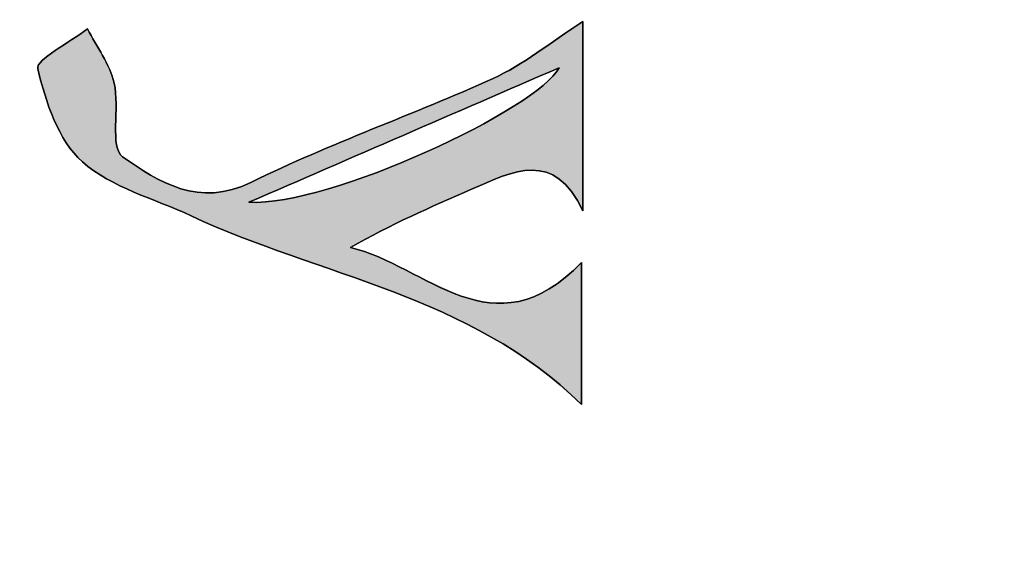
# Model space of a CAD drawing. Extents: x 113 to 1126, y 865 to 1100.
# Tile 6 of 256: x 863 to 878, y 946 to 954. Entities that reach past the tile are written whole.
import ezdxf

# ---------------------------------------------------------------- set-up
doc = ezdxf.new("R2010")
doc.units = 0
doc.layers.add('LAYER_1', color=7, linetype='CONTINUOUS')

# ---------------------------------------------------------------- blocks, each defined once
blk = doc.blocks.new('*U12')
at = {"layer": 'LAYER_1', "color": 7}
for points in [[(871.124, 951.27), (870.972, 953.996), (871.124, 954.1)], [(871.142, 951.24), (871.124, 954.1), (871.142, 954.112)], [(871.124, 951.27), (871.124, 954.1), (871.142, 951.24)], [(863.547, 951.986), (863.303, 953.785), (863.547, 953.948)], [(863.624, 951.931), (863.547, 953.948), (863.624, 954)], [(863.547, 951.986), (863.547, 953.948), (863.624, 951.931)], [(863.624, 951.931), (863.624, 954), (863.854, 951.769)], [(870.875, 951.632), (870.785, 953.869), (870.875, 953.93)], [(870.972, 951.533), (870.875, 953.93), (870.972, 953.996)], [(870.875, 951.632), (870.875, 953.93), (870.972, 951.533)], [(870.972, 951.533), (870.972, 953.996), (871.124, 951.27)], [(863.303, 952.273), (863.136, 953.673), (863.303, 953.785)], [(863.303, 952.273), (863.303, 953.785), (863.547, 951.986)], [(870.633, 953.348), (870.584, 953.732), (870.633, 953.766)], [(870.689, 953.372), (870.633, 953.766), (870.689, 953.803)], [(870.781, 953.411), (870.689, 953.803), (870.781, 953.866)], [(870.785, 951.724), (870.781, 953.866), (870.785, 953.869)], [(870.781, 951.726), (870.781, 953.866), (870.785, 951.724)], [(870.785, 951.724), (870.785, 953.869), (870.875, 951.632)], [(863.116, 952.625), (862.976, 953.549), (863.116, 953.658)], [(863.136, 952.587), (863.116, 953.658), (863.136, 953.673)], [(863.116, 952.625), (863.116, 953.658), (863.136, 952.587)], [(863.136, 952.587), (863.136, 953.673), (863.303, 952.273)], [(863.854, 951.769), (863.854, 953.596), (863.912, 951.728)], [(870.372, 953.234), (870.169, 953.476), (870.372, 953.594)], [(870.398, 953.246), (870.372, 953.594), (870.398, 953.61)], [(870.444, 953.265), (870.398, 953.61), (870.444, 953.636)], [(870.459, 953.272), (870.444, 953.636), (870.459, 953.646)], [(870.537, 953.306), (870.459, 953.646), (870.537, 953.7)], [(870.584, 953.326), (870.537, 953.7), (870.584, 953.732)], [(862.938, 953.149), (862.871, 953.399), (862.938, 953.52)], [(862.976, 953.011), (862.938, 953.52), (862.976, 953.549)], [(862.938, 953.149), (862.938, 953.52), (862.976, 953.011)], [(862.976, 953.011), (862.976, 953.549), (863.116, 952.625)], [(863.912, 951.728), (863.912, 953.458), (864.03, 951.671)], [(870.15, 953.138), (870.084, 953.426), (870.15, 953.465)], [(870.169, 953.146), (870.15, 953.465), (870.169, 953.476)], [(869.922, 953.039), (869.781, 953.249), (869.922, 953.332)], [(869.944, 953.049), (869.922, 953.332), (869.944, 953.345)], [(870.084, 953.109), (869.944, 953.345), (870.084, 953.426)], [(870.781, 951.726), (870.689, 953.285), (870.781, 953.411)], [(864.03, 951.671), (864.03, 953.179), (864.052, 951.66)], [(869.724, 952.953), (869.475, 953.121), (869.724, 953.225)], [(869.752, 952.965), (869.724, 953.225), (869.752, 953.237)], [(869.781, 952.978), (869.752, 953.237), (869.781, 953.249)], [(870.537, 951.834), (870.459, 953.087), (870.537, 953.143)], [(870.584, 951.827), (870.537, 953.143), (870.584, 953.187)], [(870.537, 951.834), (870.537, 953.143), (870.584, 951.827)], [(870.633, 951.801), (870.584, 953.187), (870.633, 953.233)], [(870.584, 951.827), (870.584, 953.187), (870.633, 951.801)], [(870.689, 951.773), (870.633, 953.233), (870.689, 953.285)], [(870.633, 951.801), (870.633, 953.233), (870.689, 951.773)], [(870.689, 951.773), (870.689, 953.285), (870.781, 951.726)], [(869.295, 952.767), (869.014, 952.928), (869.295, 953.046)], [(869.455, 952.836), (869.295, 953.046), (869.455, 953.112)], [(869.475, 952.845), (869.455, 953.112), (869.475, 953.121)], [(870.372, 951.858), (870.169, 952.882), (870.372, 953.026)], [(870.398, 951.854), (870.372, 953.026), (870.398, 953.044)], [(870.372, 951.858), (870.372, 953.026), (870.398, 951.854)], [(870.444, 951.847), (870.398, 953.044), (870.444, 953.077)], [(870.398, 951.854), (870.398, 953.044), (870.444, 951.847)], [(870.459, 951.845), (870.444, 953.077), (870.459, 953.087)], [(870.444, 951.847), (870.444, 953.077), (870.459, 951.845)], [(870.459, 951.845), (870.459, 953.087), (870.537, 951.834)], [(869.014, 952.645), (868.768, 952.825), (869.014, 952.928)], [(870.15, 951.832), (870.084, 952.822), (870.15, 952.869)], [(870.169, 951.834), (870.15, 952.869), (870.169, 952.882)], [(868.459, 952.405), (868.254, 952.609), (868.459, 952.695)], [(868.532, 952.437), (868.459, 952.695), (868.532, 952.726)], [(868.768, 952.539), (868.532, 952.726), (868.768, 952.825)], [(869.922, 951.765), (869.781, 952.65), (869.922, 952.73)], [(869.944, 951.772), (869.922, 952.73), (869.944, 952.743)], [(870.084, 951.813), (869.944, 952.743), (870.084, 952.822)], [(868.254, 952.316), (868.042, 952.521), (868.254, 952.609)], [(869.724, 951.682), (869.475, 952.476), (869.724, 952.618)], [(869.752, 951.694), (869.724, 952.618), (869.752, 952.633)], [(869.781, 951.706), (869.752, 952.633), (869.781, 952.65)], [(864.052, 951.66), (864.052, 952.533), (864.059, 951.657)], [(867.94, 952.18), (867.617, 952.343), (867.94, 952.478)], [(868.019, 952.214), (867.94, 952.478), (868.019, 952.511)], [(868.042, 952.224), (868.019, 952.511), (868.042, 952.521)], [(869.455, 951.569), (869.295, 952.389), (869.455, 952.466)], [(869.475, 951.578), (869.455, 952.466), (869.475, 952.476)], [(864.059, 951.657), (864.059, 952.384), (864.066, 951.654)], [(867.617, 952.04), (867.283, 952.203), (867.617, 952.343)], [(867.617, 952.04), (867.617, 952.343), (867.94, 952.18)], [(869.014, 951.372), (868.768, 952.135), (869.014, 952.253)], [(869.295, 951.498), (869.014, 952.253), (869.295, 952.389)], [(864.066, 951.654), (864.066, 952.243), (864.099, 951.638)], [(864.099, 951.638), (864.099, 952.135), (864.158, 951.609)], [(867.283, 951.895), (867.02, 952.093), (867.283, 952.203)], [(867.283, 951.895), (867.283, 952.203), (867.617, 952.04)], [(868.768, 951.263), (868.532, 952.037), (868.768, 952.135)], [(864.158, 951.609), (864.158, 952.062), (864.328, 951.526)], [(864.328, 951.526), (864.328, 951.951), (864.583, 951.42)], [(866.709, 951.646), (866.616, 951.908), (866.709, 951.95)], [(866.937, 951.745), (866.709, 951.95), (866.937, 952.055)], [(867.02, 951.781), (866.937, 952.055), (867.02, 952.093)], [(868.459, 951.12), (868.254, 951.922), (868.459, 952.007)], [(868.532, 951.158), (868.459, 952.007), (868.532, 952.037)], [(866.616, 951.606), (866.326, 951.775), (866.616, 951.908)], [(867.94, 950.851), (867.617, 951.689), (867.94, 951.798)], [(868.019, 950.892), (867.94, 951.798), (868.019, 951.825)], [(868.042, 950.904), (868.019, 951.825), (868.042, 951.834)], [(868.254, 951.013), (868.042, 951.834), (868.254, 951.922)], [(864.583, 951.42), (864.583, 951.784), (865.041, 951.231)], [(866.074, 950.801), (865.943, 951.612), (866.074, 951.662)], [(866.115, 951.388), (866.074, 951.662), (866.115, 951.678)], [(866.326, 951.48), (866.115, 951.678), (866.326, 951.775)], [(867.617, 950.244), (867.283, 951.576), (867.617, 951.689)], [(865.041, 951.231), (865.041, 951.577), (865.196, 951.166)], [(865.196, 951.166), (865.196, 951.544), (865.287, 951.128)], [(865.287, 951.128), (865.287, 951.524), (865.547, 951.017)], [(865.822, 950.9), (865.547, 951.517), (865.822, 951.565)], [(865.547, 951.017), (865.547, 951.517), (865.822, 950.9)], [(865.943, 950.849), (865.822, 951.565), (865.943, 951.612)], [(865.822, 950.9), (865.822, 951.565), (865.943, 950.849)], [(865.943, 950.849), (865.943, 951.612), (866.074, 950.801)], [(867.02, 950.457), (866.937, 951.483), (867.02, 951.505)], [(867.283, 950.363), (867.02, 951.505), (867.283, 951.576)], [(867.02, 950.457), (867.02, 951.505), (867.283, 950.363)], [(867.283, 950.363), (867.283, 951.576), (867.617, 950.244)], [(866.115, 950.786), (866.074, 951.371), (866.115, 951.372)], [(866.074, 950.801), (866.074, 951.371), (866.115, 950.786)], [(866.326, 950.708), (866.115, 951.372), (866.326, 951.377)], [(866.115, 950.786), (866.115, 951.372), (866.326, 950.708)], [(866.616, 950.601), (866.326, 951.377), (866.616, 951.415)], [(866.326, 950.708), (866.326, 951.377), (866.616, 950.601)], [(866.709, 950.567), (866.616, 951.415), (866.709, 951.434)], [(866.616, 950.601), (866.616, 951.415), (866.709, 950.567)], [(866.937, 950.486), (866.709, 951.434), (866.937, 951.483)], [(866.709, 950.567), (866.709, 951.434), (866.937, 950.486)], [(866.937, 950.486), (866.937, 951.483), (867.02, 950.457)], [(867.617, 950.244), (867.617, 950.684), (867.94, 950.13)], [(867.94, 950.13), (867.94, 950.576), (868.019, 950.102)], [(868.019, 950.102), (868.019, 950.55), (868.042, 950.094)], [(868.042, 950.094), (868.042, 950.542), (868.254, 950.018)], [(871.124, 948.305), (870.972, 950.319), (871.124, 950.46)], [(868.254, 950.018), (868.254, 950.44), (868.459, 949.933)], [(868.459, 949.933), (868.459, 950.342), (868.532, 949.903)], [(868.532, 949.903), (868.532, 950.308), (868.768, 949.805)], [(870.972, 948.435), (870.875, 950.229), (870.972, 950.319)], [(870.972, 948.435), (870.972, 950.319), (871.124, 948.305)], [(868.768, 949.805), (868.768, 950.197), (869.014, 949.703)], [(870.781, 948.597), (870.689, 950.097), (870.781, 950.162)], [(870.785, 948.593), (870.781, 950.162), (870.785, 950.165)], [(870.781, 948.597), (870.781, 950.162), (870.785, 948.593)], [(870.875, 948.516), (870.785, 950.165), (870.875, 950.229)], [(870.785, 948.593), (870.785, 950.165), (870.875, 948.516)], [(870.875, 948.516), (870.875, 950.229), (870.972, 948.435)], [(869.014, 949.703), (869.014, 950.082), (869.295, 949.56)], [(870.537, 948.803), (870.459, 949.97), (870.537, 950.01)], [(870.584, 948.764), (870.537, 950.01), (870.584, 950.033)], [(870.537, 948.803), (870.537, 950.01), (870.584, 948.764)], [(870.633, 948.722), (870.584, 950.033), (870.633, 950.058)], [(870.584, 948.764), (870.584, 950.033), (870.633, 948.722)], [(870.689, 948.675), (870.633, 950.058), (870.689, 950.097)], [(870.633, 948.722), (870.633, 950.058), (870.689, 948.675)], [(870.689, 948.675), (870.689, 950.097), (870.781, 948.597)], [(869.295, 949.56), (869.295, 949.95), (869.455, 949.479)], [(869.455, 949.479), (869.455, 949.912), (869.475, 949.468)], [(869.475, 949.468), (869.475, 949.907), (869.724, 949.342)], [(870.084, 949.113), (869.944, 949.84), (870.084, 949.858)], [(870.15, 949.07), (870.084, 949.858), (870.15, 949.867)], [(870.084, 949.113), (870.084, 949.858), (870.15, 949.07)], [(870.169, 949.058), (870.15, 949.867), (870.169, 949.869)], [(870.15, 949.07), (870.15, 949.867), (870.169, 949.058)], [(870.372, 948.926), (870.169, 949.869), (870.372, 949.932)], [(870.169, 949.058), (870.169, 949.869), (870.372, 948.926)], [(870.398, 948.909), (870.372, 949.932), (870.398, 949.94)], [(870.372, 948.926), (870.372, 949.932), (870.398, 948.909)], [(870.444, 948.88), (870.398, 949.94), (870.444, 949.963)], [(870.398, 948.909), (870.398, 949.94), (870.444, 948.88)], [(870.459, 948.87), (870.444, 949.963), (870.459, 949.97)], [(870.444, 948.88), (870.444, 949.963), (870.459, 948.87)], [(870.459, 948.87), (870.459, 949.97), (870.537, 948.803)], [(869.724, 949.342), (869.724, 949.848), (869.752, 949.328)], [(869.752, 949.328), (869.752, 949.847), (869.781, 949.31)], [(869.781, 949.31), (869.781, 949.846), (869.922, 949.218)], [(869.922, 949.218), (869.922, 949.841), (869.944, 949.203)], [(869.944, 949.203), (869.944, 949.84), (870.084, 949.113)]]:
    blk.add_solid(points, dxfattribs=at)
at = {"layer": 'LAYER_1', "color": 7, "extrusion": (0, 0, -1)}
for points in [[(-863.854, 951.769), (-863.624, 954), (-863.854, 953.596)], [(-870.633, 953.348), (-870.633, 953.766), (-870.689, 953.372)], [(-870.689, 953.372), (-870.689, 953.803), (-870.781, 953.411)], [(-863.912, 951.728), (-863.854, 953.596), (-863.912, 953.458)], [(-870.372, 953.234), (-870.372, 953.594), (-870.398, 953.246)], [(-870.398, 953.246), (-870.398, 953.61), (-870.444, 953.265)], [(-870.444, 953.265), (-870.444, 953.636), (-870.459, 953.272)], [(-870.459, 953.272), (-870.459, 953.646), (-870.537, 953.306)], [(-870.537, 953.306), (-870.537, 953.7), (-870.584, 953.326)], [(-870.584, 953.326), (-870.584, 953.732), (-870.633, 953.348)], [(-864.03, 951.671), (-863.912, 953.458), (-864.03, 953.179)], [(-870.15, 953.138), (-870.15, 953.465), (-870.169, 953.146)], [(-870.169, 953.146), (-870.169, 953.476), (-870.372, 953.234)], [(-869.922, 953.039), (-869.922, 953.332), (-869.944, 953.049)], [(-869.944, 953.049), (-869.944, 953.345), (-870.084, 953.109)], [(-870.084, 953.109), (-870.084, 953.426), (-870.15, 953.138)], [(-864.052, 951.66), (-864.03, 953.179), (-864.052, 952.944)], [(-869.724, 952.953), (-869.724, 953.225), (-869.752, 952.965)], [(-869.752, 952.965), (-869.752, 953.237), (-869.781, 952.978)], [(-869.781, 952.978), (-869.781, 953.249), (-869.922, 953.039)], [(-869.295, 952.767), (-869.295, 953.046), (-869.455, 952.836)], [(-869.455, 952.836), (-869.455, 953.112), (-869.475, 952.845)], [(-869.475, 952.845), (-869.475, 953.121), (-869.724, 952.953)], [(-864.052, 952.533), (-864.052, 952.944), (-864.059, 952.866)], [(-869.014, 952.645), (-869.014, 952.928), (-869.295, 952.767)], [(-870.15, 951.832), (-870.15, 952.869), (-870.169, 951.834)], [(-870.169, 951.834), (-870.169, 952.882), (-870.372, 951.858)], [(-868.459, 952.405), (-868.459, 952.695), (-868.532, 952.437)], [(-868.532, 952.437), (-868.532, 952.726), (-868.768, 952.539)], [(-868.768, 952.539), (-868.768, 952.825), (-869.014, 952.645)], [(-869.922, 951.765), (-869.922, 952.73), (-869.944, 951.772)], [(-869.944, 951.772), (-869.944, 952.743), (-870.084, 951.813)], [(-870.084, 951.813), (-870.084, 952.822), (-870.15, 951.832)], [(-868.254, 952.316), (-868.254, 952.609), (-868.459, 952.405)], [(-869.724, 951.682), (-869.724, 952.618), (-869.752, 951.694)], [(-869.752, 951.694), (-869.752, 952.633), (-869.781, 951.706)], [(-869.781, 951.706), (-869.781, 952.65), (-869.922, 951.765)], [(-864.059, 951.657), (-864.052, 952.533), (-864.059, 952.384)], [(-867.94, 952.18), (-867.94, 952.478), (-868.019, 952.214)], [(-868.019, 952.214), (-868.019, 952.511), (-868.042, 952.224)], [(-868.042, 952.224), (-868.042, 952.521), (-868.254, 952.316)], [(-869.455, 951.569), (-869.455, 952.466), (-869.475, 951.578)], [(-869.475, 951.578), (-869.475, 952.476), (-869.724, 951.682)], [(-864.066, 951.654), (-864.059, 952.384), (-864.066, 952.243)], [(-869.014, 951.372), (-869.014, 952.253), (-869.295, 951.498)], [(-869.295, 951.498), (-869.295, 952.389), (-869.455, 951.569)], [(-864.099, 951.638), (-864.066, 952.243), (-864.099, 952.135)], [(-864.158, 951.609), (-864.099, 952.135), (-864.158, 952.062)], [(-868.768, 951.263), (-868.768, 952.135), (-869.014, 951.372)], [(-864.328, 951.526), (-864.158, 952.062), (-864.328, 951.951)], [(-864.583, 951.42), (-864.328, 951.951), (-864.583, 951.784)], [(-866.709, 951.646), (-866.709, 951.95), (-866.937, 951.745)], [(-866.937, 951.745), (-866.937, 952.055), (-867.02, 951.781)], [(-867.02, 951.781), (-867.02, 952.093), (-867.283, 951.895)], [(-868.459, 951.12), (-868.459, 952.007), (-868.532, 951.158)], [(-868.532, 951.158), (-868.532, 952.037), (-868.768, 951.263)], [(-866.616, 951.606), (-866.616, 951.908), (-866.709, 951.646)], [(-867.94, 950.851), (-867.94, 951.798), (-868.019, 950.892)], [(-868.019, 950.892), (-868.019, 951.825), (-868.042, 950.904)], [(-868.042, 950.904), (-868.042, 951.834), (-868.254, 951.013)], [(-868.254, 951.013), (-868.254, 951.922), (-868.459, 951.12)], [(-865.041, 951.231), (-864.583, 951.784), (-865.041, 951.577)], [(-866.074, 951.371), (-866.074, 951.662), (-866.115, 951.388)], [(-866.115, 951.388), (-866.115, 951.678), (-866.326, 951.48)], [(-866.326, 951.48), (-866.326, 951.775), (-866.616, 951.606)], [(-867.617, 950.684), (-867.617, 951.689), (-867.94, 950.851)], [(-865.196, 951.166), (-865.041, 951.577), (-865.196, 951.544)], [(-865.287, 951.128), (-865.196, 951.544), (-865.287, 951.524)], [(-865.547, 951.017), (-865.287, 951.524), (-865.547, 951.517)], [(-867.94, 950.13), (-867.617, 950.684), (-867.94, 950.576)], [(-868.019, 950.102), (-867.94, 950.576), (-868.019, 950.55)], [(-868.042, 950.094), (-868.019, 950.55), (-868.042, 950.542)], [(-868.254, 950.018), (-868.042, 950.542), (-868.254, 950.44)], [(-868.459, 949.933), (-868.254, 950.44), (-868.459, 950.342)], [(-868.532, 949.903), (-868.459, 950.342), (-868.532, 950.308)], [(-868.768, 949.805), (-868.532, 950.308), (-868.768, 950.197)], [(-869.014, 949.703), (-868.768, 950.197), (-869.014, 950.082)], [(-869.295, 949.56), (-869.014, 950.082), (-869.295, 949.95)], [(-869.455, 949.479), (-869.295, 949.95), (-869.455, 949.912)], [(-869.475, 949.468), (-869.455, 949.912), (-869.475, 949.907)], [(-869.724, 949.342), (-869.475, 949.907), (-869.724, 949.848)], [(-869.752, 949.328), (-869.724, 949.848), (-869.752, 949.847)], [(-869.781, 949.31), (-869.752, 949.847), (-869.781, 949.846)], [(-869.922, 949.218), (-869.781, 949.846), (-869.922, 949.841)], [(-869.944, 949.203), (-869.922, 949.841), (-869.944, 949.84)]]:
    blk.add_solid(points, dxfattribs=at)

msp = doc.modelspace()

# ---------------------------------------------------------------- linework, layer by layer
at = {"layer": 'LAYER_1', "color": 7}
msp.add_open_spline([(722.513, 865.618), (719.355, 865.701), (716.197, 865.778), (713.04, 865.869), (708.53, 866), (704.021, 866.143), (699.512, 866.277), (696.75, 866.358), (693.987, 866.425), (691.225, 866.512), (686.095, 866.671), (680.966, 866.851), (675.836, 867.002), (672.173, 867.108), (668.506, 867.11), (664.846, 867.282), (657.693, 867.62), (650.542, 868.001), (643.395, 868.442), (634.335, 869.001), (625.279, 869.626), (616.223, 870.245), (605.31, 870.991), (594.392, 871.688), (583.487, 872.542), (573.651, 873.312), (563.829, 874.258), (554.003, 875.143), (547.151, 875.761), (540.3, 876.39), (533.45, 877.042), (526.996, 877.657), (520.545, 878.314), (514.092, 878.939), (509.265, 879.408), (504.426, 879.77), (499.611, 880.333), (492.947, 881.114), (486.299, 882.037), (479.645, 882.902), (472.208, 883.87), (464.766, 884.799), (457.336, 885.822), (446.501, 887.314), (435.668, 888.824), (424.849, 890.425), (416.034, 891.729), (407.24, 893.172), (398.438, 894.567), (388.023, 896.218), (377.626, 897.988), (367.193, 899.517), (353.348, 901.546), (339.638, 904.314), (325.884, 906.843), (314.128, 909.005), (302.343, 911.048), (290.659, 913.55), (274.232, 917.067), (257.856, 920.84), (241.513, 924.727), (226.429, 928.315), (211.391, 932.102), (196.383, 935.996), (189.893, 937.679), (183.529, 939.843), (177.112, 941.803), (169.993, 943.977), (162.846, 946.061), (155.777, 948.385), (150.316, 950.181), (144.999, 952.416), (139.54, 954.216), (134.38, 955.916), (129.799, 958.529), (125.472, 961.767), (122.551, 963.953), (120.16, 966.646), (117.571, 969.152), (117.26, 969.452), (117.072, 969.899), (116.885, 970.304), (116.293, 971.583), (115.656, 972.848), (115.174, 974.169), (114.715, 975.427), (114.425, 976.747), (114.068, 978.042), (113.802, 979.011), (113.529, 979.979), (113.298, 980.956), (113.197, 981.385), (113.13, 981.841), (113.158, 982.278), (113.381, 985.718), (113.881, 989.116), (114.832, 992.437), (114.925, 992.761), (115.008, 993.109), (115.191, 993.382), (116.481, 995.299), (117.559, 997.431), (119.153, 999.055), (122.55, 1002.516), (126.24, 1005.679), (130.624, 1007.907), (132.031, 1008.622), (133.409, 1009.399), (134.768, 1010.201), (136.925, 1011.474), (139.295, 1012.201), (141.633, 1013.028), (156.529, 1018.293), (171.777, 1022.405), (186.905, 1026.91), (195.71, 1029.531), (204.494, 1032.249), (213.381, 1034.57), (228.055, 1038.402), (242.783, 1042.038), (257.532, 1045.575), (264.49, 1047.245), (271.545, 1048.522), (278.565, 1049.93), (290.175, 1052.26), (301.792, 1054.552), (313.405, 1056.863), (322.695, 1058.712), (331.97, 1060.644), (341.279, 1062.389), (347.596, 1063.573), (353.962, 1064.496), (360.305, 1065.538), (369.763, 1067.093), (379.22, 1068.656), (388.679, 1070.206), (397.192, 1071.601), (405.717, 1072.924), (414.219, 1074.382), (427.454, 1076.653), (440.8, 1078.089), (454.106, 1079.822), (463.276, 1081.016), (472.442, 1082.24), (481.62, 1083.376), (488.839, 1084.269), (496.072, 1085.04), (503.298, 1085.876), (509.572, 1086.602), (515.838, 1087.396), (522.119, 1088.056), (526.548, 1088.522), (530.993, 1088.833), (535.434, 1089.179), (543.641, 1089.821), (551.851, 1090.439), (560.059, 1091.064), (568.605, 1091.716), (577.152, 1092.356), (585.697, 1093.017), (596.659, 1093.866), (607.618, 1094.752), (618.582, 1095.576), (621.786, 1095.816), (625.001, 1095.906), (628.212, 1096.055), (635.365, 1096.387), (642.519, 1096.722), (649.673, 1097.039), (658.293, 1097.422), (666.914, 1097.771), (675.534, 1098.164), (684.039, 1098.553), (692.54, 1099.014), (701.047, 1099.37), (704.484, 1099.514), (707.929, 1099.462), (711.371, 1099.503), (719.605, 1099.601), (727.841, 1099.727), (736.076, 1099.79), (740.475, 1099.824), (744.876, 1099.789), (749.276, 1099.712), (755.084, 1099.61), (760.892, 1099.447), (766.699, 1099.293), (774.197, 1099.093), (781.697, 1098.922), (789.193, 1098.651), (796.462, 1098.388), (803.728, 1098.023), (810.994, 1097.686), (818.654, 1097.332), (826.32, 1097.044), (833.973, 1096.561), (838.583, 1096.27), (843.175, 1095.664), (847.775, 1095.196), (854.001, 1094.564), (860.226, 1093.913), (866.454, 1093.297), (876.107, 1092.341), (885.725, 1091.161), (895.284, 1089.459), (905.775, 1087.592), (916.314, 1085.994), (926.807, 1084.136), (931.467, 1083.311), (936.068, 1082.155), (940.689, 1081.117), (949.05, 1079.239), (957.433, 1077.452), (965.757, 1075.418), (982.407, 1071.35), (998.978, 1066.992), (1015.266, 1061.61), (1030.041, 1056.728), (1044.847, 1051.938), (1059.635, 1047.091), (1061.991, 1046.319), (1064.376, 1045.592), (1066.651, 1044.619), (1069.446, 1043.423), (1072.172, 1042.052), (1074.869, 1040.645), (1078.168, 1038.925), (1081.395, 1037.069), (1084.674, 1035.309), (1087.524, 1033.78), (1090.101, 1031.89), (1092.506, 1029.733), (1094.984, 1027.511), (1097.656, 1025.493), (1100.017, 1023.158), (1102.656, 1020.548), (1105.05, 1017.689), (1107.532, 1014.921), (1108.51, 1013.829), (1109.524, 1012.752), (1110.367, 1011.559), (1111.561, 1009.867), (1112.555, 1008.033), (1113.736, 1006.329), (1118.517, 999.433), (1121.984, 991.835), (1125.608, 984.317), (1126.061, 983.376), (1126.085, 982.581), (1125.569, 981.624), (1122.062, 975.121), (1118.737, 968.518), (1115.087, 962.098), (1113.397, 959.126), (1111.146, 956.467), (1109.088, 953.711), (1103.649, 946.431), (1097.29, 940.116), (1089.784, 934.925), (1085.553, 931.999), (1081.2, 929.371), (1076.604, 927.042), (1069.171, 923.276), (1061.357, 920.565), (1053.503, 917.925), (1041.584, 913.918), (1029.687, 909.839), (1017.707, 906.02), (1010.083, 903.589), (1002.331, 901.559), (994.628, 899.377), (988.552, 897.657), (982.494, 895.866), (976.376, 894.309), (967.525, 892.057), (958.633, 889.966), (949.749, 887.848), (945.033, 886.724), (940.328, 885.516), (935.563, 884.644), (922.31, 882.216), (909.029, 879.942), (895.758, 877.61), (889.15, 876.45), (882.551, 875.234), (875.928, 874.167), (872.535, 873.619), (869.102, 873.318), (865.683, 872.945), (858.676, 872.182), (851.668, 871.426), (844.656, 870.702), (839.441, 870.165), (834.221, 869.658), (828.999, 869.182), (823.16, 868.651), (817.319, 868.136), (811.473, 867.683), (808.27, 867.434), (805.057, 867.312), (801.847, 867.156), (794.806, 866.812), (787.761, 866.551), (780.724, 866.135), (761.835, 865.023), (742.929, 865.681), (724.032, 865.498), (723.525, 865.493), (723.018, 865.497), (722.512, 865.497), (722.512, 865.537), (722.512, 865.577), (722.513, 865.618)], degree=3, knots=[0, 0, 0, 0, 1, 1, 1, 2, 2, 2, 3, 3, 3, 4, 4, 4, 5, 5, 5, 6, 6, 6, 7, 7, 7, 8, 8, 8, 9, 9, 9, 10, 10, 10, 11, 11, 11, 12, 12, 12, 13, 13, 13, 14, 14, 14, 15, 15, 15, 16, 16, 16, 17, 17, 17, 18, 18, 18, 19, 19, 19, 20, 20, 20, 21, 21, 21, 22, 22, 22, 23, 23, 23, 24, 24, 24, 25, 25, 25, 26, 26, 26, 27, 27, 27, 28, 28, 28, 29, 29, 29, 30, 30, 30, 31, 31, 31, 32, 32, 32, 33, 33, 33, 34, 34, 34, 35, 35, 35, 36, 36, 36, 37, 37, 37, 38, 38, 38, 39, 39, 39, 40, 40, 40, 41, 41, 41, 42, 42, 42, 43, 43, 43, 44, 44, 44, 45, 45, 45, 46, 46, 46, 47, 47, 47, 48, 48, 48, 49, 49, 49, 50, 50, 50, 51, 51, 51, 52, 52, 52, 53, 53, 53, 54, 54, 54, 55, 55, 55, 56, 56, 56, 57, 57, 57, 58, 58, 58, 59, 59, 59, 60, 60, 60, 61, 61, 61, 62, 62, 62, 63, 63, 63, 64, 64, 64, 65, 65, 65, 66, 66, 66, 67, 67, 67, 68, 68, 68, 69, 69, 69, 70, 70, 70, 71, 71, 71, 72, 72, 72, 73, 73, 73, 74, 74, 74, 75, 75, 75, 76, 76, 76, 77, 77, 77, 78, 78, 78, 79, 79, 79, 80, 80, 80, 81, 81, 81, 82, 82, 82, 83, 83, 83, 84, 84, 84, 85, 85, 85, 86, 86, 86, 87, 87, 87, 88, 88, 88, 89, 89, 89, 90, 90, 90, 91, 91, 91, 92, 92, 92, 93, 93, 93, 94, 94, 94, 95, 95, 95, 96, 96, 96, 97, 97, 97, 98, 98, 98, 99, 99, 99, 100, 100, 100, 101, 101, 101, 102, 102, 102, 103, 103, 103, 104, 104, 104, 104], dxfattribs=at)
at = {"layer": 'LAYER_1'}
for points, knots in [([(871.142, 954.112), (870.638, 953.788), (870.238, 953.455), (869.781, 953.249), (868.569, 952.702), (867.306, 952.263), (866.115, 951.678), (865.309, 951.281), (864.71, 951.679), (864.158, 952.062), (863.958, 952.201), (864.118, 952.806), (864.03, 953.179), (863.962, 953.468), (863.764, 953.727), (863.624, 954), (863.358, 953.796), (862.84, 953.533), (862.871, 953.399), (862.99, 952.894), (863.18, 952.311), (863.547, 951.986), (863.989, 951.592), (864.637, 951.428), (865.196, 951.166), (867.155, 950.249), (869.414, 949.976), (871.124, 948.305), (871.124, 949.068), (871.124, 949.71), (871.124, 950.46), (869.777, 949.064), (868.763, 950.421), (867.617, 950.684), (868.221, 951.037), (868.84, 951.299), (869.455, 951.569), (870.081, 951.845), (870.712, 952.173), (871.142, 951.24), (871.142, 952.205), (871.142, 953.17), (871.142, 954.112)], [0, 0, 0, 0, 1, 1, 1, 2, 2, 2, 3, 3, 3, 4, 4, 4, 5, 5, 5, 6, 6, 6, 7, 7, 7, 8, 8, 8, 9, 9, 9, 10, 10, 10, 11, 11, 11, 12, 12, 12, 13, 13, 13, 14, 14, 14, 14]), ([(871.142, 954.112), (871.142, 953.17), (871.142, 952.205), (871.142, 951.24), (870.712, 952.173), (870.081, 951.845), (869.455, 951.569), (868.84, 951.299), (868.221, 951.037), (867.617, 950.684), (868.763, 950.421), (869.777, 949.064), (871.124, 950.46), (871.124, 949.71), (871.124, 949.068), (871.124, 948.305), (869.414, 949.976), (867.155, 950.249), (865.196, 951.166), (864.637, 951.428), (863.989, 951.592), (863.547, 951.986), (863.18, 952.311), (862.99, 952.894), (862.871, 953.399), (862.84, 953.533), (863.358, 953.796), (863.624, 954), (863.764, 953.727), (863.962, 953.468), (864.03, 953.179), (864.118, 952.806), (863.958, 952.201), (864.158, 952.062), (864.71, 951.679), (865.309, 951.281), (866.115, 951.678), (867.306, 952.263), (868.569, 952.702), (869.781, 953.249), (870.238, 953.455), (870.638, 953.788), (871.142, 954.112)], [0, 0, 0, 0, 1, 1, 1, 2, 2, 2, 3, 3, 3, 4, 4, 4, 5, 5, 5, 6, 6, 6, 7, 7, 7, 8, 8, 8, 9, 9, 9, 10, 10, 10, 11, 11, 11, 12, 12, 12, 13, 13, 13, 14, 14, 14, 14]), ([(866.074, 951.371), (867.302, 951.308), (870.462, 952.79), (870.781, 953.411), (869.192, 952.723), (867.633, 952.047), (866.074, 951.371)], [0, 0, 0, 0, 1, 1, 1, 2, 2, 2, 2]), ([(866.074, 951.371), (867.633, 952.047), (869.192, 952.723), (870.781, 953.411), (870.462, 952.79), (867.302, 951.308), (866.074, 951.371)], [0, 0, 0, 0, 1, 1, 1, 2, 2, 2, 2])]:
    msp.add_open_spline(points, degree=3, knots=knots, dxfattribs=at)

# ---------------------------------------------------------------- block references
at = {"layer": 'LAYER_1', "color": 7}
msp.add_blockref('*U12', (0, 0), dxfattribs=at)

doc.saveas('drawing.dxf')
